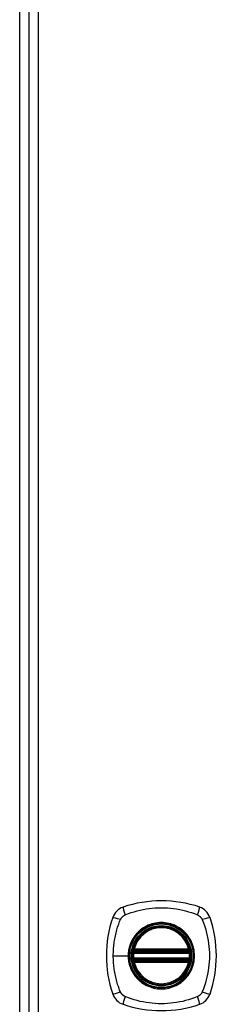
# Model space of a CAD drawing. Header units: inches. Extents: x 27 to 687, y 75 to 320.
# Tile 13 of 33: x 224.24 to 226.36, y 192.17 to 202.76. Entities that reach past the tile are written whole.
import ezdxf

# ---------------------------------------------------------------- set-up
doc = ezdxf.new("R2010")
doc.units = ezdxf.units.IN
doc.header["$MEASUREMENT"] = 0
doc.layers.add('Visible Edges(ANSI)', color=7, linetype='Continuous', lineweight=25)
doc.layers.add('Visible Tangent Edges(ANSI)', color=7, linetype='Continuous', lineweight=25)

msp = doc.modelspace()

# ---------------------------------------------------------------- linework, layer by layer
at = {"layer": 'Visible Edges(ANSI)'}
for p, q in [((224.343, 212.052), (224.343, 173.332)), ((224.244, 174.105), (224.244, 211.357)), ((225.47, 192.731), (226.063, 192.731)), ((225.474, 192.751), (226.059, 192.751)), ((226.063, 192.652), (225.47, 192.652)), ((226.059, 192.633), (225.474, 192.633))]:
    msp.add_line(p, q, dxfattribs=at)
at = {"layer": 'Visible Edges(ANSI)', "flags": 128}
for points in [[(225.458, 192.745), (225.458, 192.745), (225.458, 192.745), (225.458, 192.745), (225.458, 192.744), (225.458, 192.744), (225.458, 192.743), (225.458, 192.742), (225.458, 192.742), (225.458, 192.741), (225.457, 192.74), (225.457, 192.739), (225.457, 192.738), (225.457, 192.737), (225.457, 192.735), (225.457, 192.734), (225.456, 192.733), (225.456, 192.731), (225.456, 192.73), (225.456, 192.728), (225.456, 192.727), (225.455, 192.725), (225.455, 192.724), (225.455, 192.722), (225.455, 192.72)], [(226.078, 192.72), (226.078, 192.722), (226.078, 192.724), (226.078, 192.725), (226.078, 192.727), (226.078, 192.728), (226.077, 192.73), (226.077, 192.731), (226.077, 192.733), (226.077, 192.734), (226.077, 192.735), (226.076, 192.737), (226.076, 192.738), (226.076, 192.739), (226.076, 192.74), (226.076, 192.741), (226.076, 192.742), (226.076, 192.742), (226.075, 192.743), (226.075, 192.744), (226.075, 192.744), (226.075, 192.745), (226.075, 192.745), (226.075, 192.745), (226.075, 192.745)], [(225.455, 192.663), (225.455, 192.662), (225.455, 192.66), (225.455, 192.658), (225.456, 192.657), (225.456, 192.655), (225.456, 192.654), (225.456, 192.652), (225.456, 192.651), (225.457, 192.65), (225.457, 192.648), (225.457, 192.647), (225.457, 192.646), (225.457, 192.645), (225.457, 192.644), (225.458, 192.643), (225.458, 192.642), (225.458, 192.641), (225.458, 192.64), (225.458, 192.64), (225.458, 192.639), (225.458, 192.639), (225.458, 192.639), (225.458, 192.639), (225.458, 192.639)], [(226.075, 192.639), (226.075, 192.639), (226.075, 192.639), (226.075, 192.639), (226.075, 192.639), (226.075, 192.64), (226.075, 192.64), (226.076, 192.641), (226.076, 192.642), (226.076, 192.643), (226.076, 192.644), (226.076, 192.645), (226.076, 192.646), (226.076, 192.647), (226.077, 192.648), (226.077, 192.65), (226.077, 192.651), (226.077, 192.652), (226.077, 192.654), (226.078, 192.655), (226.078, 192.657), (226.078, 192.658), (226.078, 192.66), (226.078, 192.662), (226.078, 192.663)]]:
    msp.add_lwpolyline(points, dxfattribs=at)
at = {"layer": 'Visible Edges(ANSI)'}
for radius in [0.32, 0.315]:
    msp.add_circle((225.767, 192.692), radius, dxfattribs=at)
for centre, radius, start, end in [((225.767, 192.003), 1.28, 71.2278, 108.7722), ((225.412, 193.047), 0.177, 108.7722, 161.2278), ((226.121, 193.047), 0.177, 18.7722, 71.2278), ((226.456, 192.692), 1.28, 161.2278, 198.7722), ((225.078, 192.692), 1.28, 341.2278, 18.7722), ((225.767, 192.692), 0.313, 13.6344, 166.3656), ((225.767, 192.692), 0.313, 174.7499, 185.2501), ((225.767, 192.692), 0.313, 166.3656, 170.216), ((225.47, 192.743), 0.0118, 170.216, 270), ((225.474, 192.763), 0.0118, 166.3656, 270), ((226.059, 192.763), 0.0118, 270, 13.6344), ((226.063, 192.743), 0.0118, 270, 9.784), ((225.767, 192.692), 0.313, 9.784, 13.6344), ((225.767, 192.692), 0.313, 354.7499, 5.2501), ((225.47, 192.641), 0.0118, 90, 189.784), ((225.767, 192.692), 0.313, 189.784, 193.6344), ((225.474, 192.621), 0.0118, 90, 193.6344), ((225.767, 192.692), 0.313, 193.6344, 346.3656), ((226.059, 192.621), 0.0118, 346.3656, 90), ((226.063, 192.641), 0.0118, 350.216, 90), ((225.767, 192.692), 0.313, 346.3656, 350.216), ((225.412, 192.337), 0.177, 198.7722, 251.2278), ((226.121, 192.337), 0.177, 288.7722, 341.2278), ((225.767, 193.381), 1.28, 251.2278, 288.7722)]:
    msp.add_arc(centre, radius, start, end, dxfattribs=at)
at = {"layer": 'Visible Tangent Edges(ANSI)'}
for p, q in [((224.442, 212.052), (224.442, 173.332)), ((225.467, 192.719), (225.455, 192.72)), ((225.464, 192.744), (225.458, 192.745)), ((225.462, 192.766), (225.474, 192.763)), ((225.467, 192.719), (226.067, 192.719)), ((225.47, 192.731), (225.47, 192.741)), ((225.474, 192.751), (225.474, 192.763)), ((226.059, 192.763), (225.474, 192.763)), ((225.474, 192.741), (225.474, 192.751)), ((225.474, 192.741), (226.059, 192.741)), ((226.059, 192.763), (226.071, 192.766)), ((226.059, 192.763), (226.059, 192.751)), ((226.059, 192.751), (226.059, 192.741)), ((226.063, 192.741), (226.063, 192.731)), ((226.078, 192.72), (226.067, 192.719)), ((226.075, 192.745), (226.069, 192.744)), ((225.25, 192.692), (225.41, 192.692)), ((225.415, 192.692), (225.41, 192.692)), ((225.467, 192.664), (225.455, 192.663)), ((225.458, 192.639), (225.464, 192.64)), ((225.474, 192.621), (225.462, 192.618)), ((226.067, 192.664), (225.467, 192.664)), ((225.47, 192.642), (225.47, 192.652)), ((225.474, 192.633), (225.474, 192.642)), ((226.059, 192.642), (225.474, 192.642)), ((225.474, 192.621), (225.474, 192.633)), ((225.474, 192.621), (226.059, 192.621)), ((226.059, 192.642), (226.059, 192.633)), ((226.059, 192.633), (226.059, 192.621)), ((226.071, 192.618), (226.059, 192.621)), ((226.063, 192.652), (226.063, 192.642)), ((226.078, 192.663), (226.067, 192.664)), ((226.069, 192.64), (226.075, 192.639))]:
    msp.add_line(p, q, dxfattribs=at)
at = {"layer": 'Visible Tangent Edges(ANSI)', "flags": 128}
for points in [[(225.327, 193.08), (225.328, 193.083), (225.33, 193.086), (225.331, 193.089), (225.333, 193.091), (225.334, 193.094), (225.336, 193.096), (225.338, 193.099), (225.34, 193.101), (225.342, 193.104), (225.344, 193.106), (225.346, 193.108), (225.348, 193.11), (225.35, 193.113), (225.352, 193.115), (225.355, 193.117), (225.357, 193.119), (225.36, 193.121), (225.362, 193.122), (225.365, 193.124), (225.367, 193.126), (225.37, 193.127), (225.373, 193.129), (225.375, 193.13), (225.378, 193.132)], [(225.378, 193.132), (225.412, 193.146), (225.443, 193.156), (225.474, 193.166), (225.506, 193.174), (225.538, 193.182), (225.57, 193.189), (225.603, 193.195), (225.635, 193.2), (225.668, 193.203), (225.701, 193.206), (225.734, 193.208), (225.767, 193.208), (225.8, 193.208), (225.833, 193.206), (225.866, 193.203), (225.898, 193.2), (225.931, 193.195), (225.964, 193.189), (225.996, 193.182), (226.028, 193.174), (226.059, 193.166), (226.091, 193.156), (226.122, 193.146), (226.155, 193.132)], [(226.155, 193.132), (226.158, 193.13), (226.161, 193.129), (226.163, 193.127), (226.166, 193.126), (226.169, 193.124), (226.171, 193.122), (226.174, 193.121), (226.176, 193.119), (226.179, 193.117), (226.181, 193.115), (226.183, 193.113), (226.185, 193.111), (226.187, 193.108), (226.19, 193.106), (226.192, 193.104), (226.194, 193.101), (226.195, 193.099), (226.197, 193.096), (226.199, 193.094), (226.201, 193.091), (226.202, 193.089), (226.204, 193.086), (226.205, 193.083), (226.207, 193.08)], [(225.25, 192.692), (225.25, 192.708), (225.251, 192.725), (225.251, 192.741), (225.252, 192.758), (225.253, 192.774), (225.255, 192.791), (225.257, 192.807), (225.259, 192.823), (225.261, 192.84), (225.264, 192.856), (225.266, 192.872), (225.269, 192.889), (225.273, 192.905), (225.276, 192.921), (225.28, 192.937), (225.284, 192.953), (225.288, 192.969), (225.293, 192.984), (225.297, 193), (225.302, 193.016), (225.308, 193.031), (225.313, 193.047), (225.318, 193.062), (225.327, 193.08)], [(225.415, 192.692), (225.426, 192.783), (225.462, 192.868), (225.518, 192.941), (225.591, 192.997), (225.676, 193.032), (225.767, 193.044), (225.858, 193.032), (225.943, 192.997), (226.016, 192.941), (226.072, 192.868), (226.107, 192.783), (226.119, 192.692), (226.107, 192.6), (226.071, 192.515), (226.016, 192.442), (225.943, 192.387), (225.858, 192.352), (225.766, 192.34), (225.675, 192.352), (225.59, 192.387), (225.517, 192.443), (225.462, 192.516), (225.426, 192.601), (225.415, 192.692)], [(225.994, 192.966), (225.978, 192.979), (225.961, 192.991), (225.944, 193.001), (225.925, 193.011), (225.907, 193.02), (225.888, 193.027), (225.868, 193.034), (225.848, 193.039), (225.828, 193.043), (225.808, 193.046), (225.787, 193.048), (225.767, 193.049), (225.746, 193.048), (225.725, 193.046), (225.705, 193.043), (225.685, 193.039), (225.665, 193.034), (225.645, 193.027), (225.626, 193.02), (225.608, 193.011), (225.59, 193.001), (225.572, 192.991), (225.555, 192.979), (225.539, 192.966)], [(226.207, 193.08), (226.22, 193.047), (226.231, 193.016), (226.241, 192.984), (226.249, 192.953), (226.257, 192.921), (226.264, 192.889), (226.27, 192.856), (226.275, 192.824), (226.278, 192.791), (226.281, 192.758), (226.283, 192.725), (226.283, 192.692), (226.283, 192.659), (226.281, 192.626), (226.278, 192.593), (226.275, 192.56), (226.27, 192.528), (226.264, 192.495), (226.257, 192.463), (226.249, 192.431), (226.241, 192.399), (226.231, 192.368), (226.22, 192.337), (226.207, 192.303)], [(225.492, 192.919), (225.486, 192.911), (225.479, 192.903), (225.473, 192.895), (225.468, 192.886), (225.462, 192.877), (225.457, 192.869), (225.452, 192.86), (225.447, 192.85), (225.443, 192.841), (225.439, 192.832), (225.435, 192.822), (225.431, 192.813), (225.428, 192.803), (225.425, 192.793), (225.422, 192.783), (225.419, 192.773), (225.417, 192.763), (225.415, 192.753), (225.413, 192.743), (225.412, 192.733), (225.411, 192.723), (225.41, 192.712), (225.41, 192.702), (225.41, 192.692)], [(225.539, 192.966), (225.537, 192.965), (225.535, 192.963), (225.533, 192.961), (225.531, 192.959), (225.529, 192.957), (225.527, 192.955), (225.525, 192.954), (225.522, 192.952), (225.52, 192.95), (225.518, 192.948), (225.516, 192.946), (225.515, 192.944), (225.513, 192.942), (225.511, 192.94), (225.509, 192.938), (225.507, 192.936), (225.505, 192.934), (225.503, 192.932), (225.501, 192.93), (225.499, 192.928), (225.497, 192.926), (225.496, 192.924), (225.494, 192.921), (225.492, 192.919)], [(226.041, 192.919), (226.039, 192.921), (226.038, 192.924), (226.036, 192.926), (226.034, 192.928), (226.032, 192.93), (226.03, 192.932), (226.028, 192.934), (226.027, 192.936), (226.025, 192.938), (226.023, 192.94), (226.021, 192.942), (226.019, 192.944), (226.017, 192.946), (226.015, 192.948), (226.013, 192.95), (226.011, 192.952), (226.009, 192.954), (226.007, 192.955), (226.005, 192.957), (226.003, 192.959), (226.001, 192.961), (225.998, 192.963), (225.996, 192.965), (225.994, 192.966)], [(226.041, 192.464), (226.054, 192.48), (226.066, 192.497), (226.076, 192.515), (226.086, 192.533), (226.095, 192.552), (226.102, 192.571), (226.109, 192.59), (226.114, 192.61), (226.118, 192.63), (226.121, 192.651), (226.123, 192.671), (226.124, 192.692), (226.123, 192.713), (226.121, 192.733), (226.118, 192.753), (226.114, 192.773), (226.109, 192.793), (226.102, 192.813), (226.095, 192.832), (226.086, 192.851), (226.076, 192.869), (226.066, 192.886), (226.054, 192.903), (226.041, 192.919)], [(225.462, 192.766), (225.462, 192.765), (225.462, 192.764), (225.462, 192.763), (225.462, 192.762), (225.462, 192.761), (225.462, 192.76), (225.461, 192.759), (225.461, 192.758), (225.461, 192.757), (225.461, 192.756), (225.461, 192.755), (225.461, 192.754), (225.461, 192.753), (225.462, 192.752), (225.462, 192.751), (225.462, 192.751), (225.462, 192.75), (225.462, 192.749), (225.462, 192.748), (225.463, 192.747), (225.463, 192.746), (225.463, 192.745), (225.464, 192.745), (225.464, 192.744)], [(225.464, 192.744), (225.464, 192.744), (225.465, 192.744), (225.465, 192.743), (225.465, 192.743), (225.465, 192.743), (225.465, 192.743), (225.466, 192.743), (225.466, 192.743), (225.466, 192.743), (225.466, 192.742), (225.467, 192.742), (225.467, 192.742), (225.467, 192.742), (225.467, 192.742), (225.467, 192.742), (225.468, 192.742), (225.468, 192.742), (225.468, 192.742), (225.469, 192.742), (225.469, 192.741), (225.469, 192.741), (225.469, 192.741), (225.47, 192.741), (225.47, 192.741)], [(225.467, 192.719), (225.467, 192.72), (225.467, 192.721), (225.467, 192.722), (225.467, 192.722), (225.468, 192.723), (225.468, 192.724), (225.468, 192.725), (225.468, 192.725), (225.468, 192.726), (225.468, 192.727), (225.469, 192.727), (225.469, 192.728), (225.469, 192.728), (225.469, 192.729), (225.469, 192.729), (225.469, 192.73), (225.469, 192.73), (225.47, 192.73), (225.47, 192.731), (225.47, 192.731), (225.47, 192.731), (225.47, 192.731), (225.47, 192.731), (225.47, 192.731)], [(225.47, 192.741), (225.47, 192.741), (225.47, 192.741), (225.47, 192.741), (225.471, 192.741), (225.471, 192.741), (225.471, 192.741), (225.471, 192.741), (225.471, 192.741), (225.471, 192.741), (225.472, 192.741), (225.472, 192.741), (225.472, 192.741), (225.472, 192.741), (225.472, 192.741), (225.472, 192.741), (225.473, 192.741), (225.473, 192.741), (225.473, 192.741), (225.473, 192.741), (225.473, 192.741), (225.473, 192.741), (225.474, 192.741), (225.474, 192.741), (225.474, 192.741)], [(226.059, 192.741), (226.06, 192.741), (226.06, 192.741), (226.06, 192.741), (226.06, 192.741), (226.06, 192.741), (226.06, 192.741), (226.061, 192.741), (226.061, 192.741), (226.061, 192.741), (226.061, 192.741), (226.061, 192.741), (226.061, 192.741), (226.062, 192.741), (226.062, 192.741), (226.062, 192.741), (226.062, 192.741), (226.062, 192.741), (226.062, 192.741), (226.063, 192.741), (226.063, 192.741), (226.063, 192.741), (226.063, 192.741), (226.063, 192.741), (226.063, 192.741)], [(226.063, 192.741), (226.064, 192.741), (226.064, 192.741), (226.064, 192.741), (226.065, 192.741), (226.065, 192.742), (226.065, 192.742), (226.065, 192.742), (226.066, 192.742), (226.066, 192.742), (226.066, 192.742), (226.066, 192.742), (226.067, 192.742), (226.067, 192.742), (226.067, 192.742), (226.067, 192.743), (226.067, 192.743), (226.068, 192.743), (226.068, 192.743), (226.068, 192.743), (226.068, 192.743), (226.069, 192.743), (226.069, 192.744), (226.069, 192.744), (226.069, 192.744)], [(226.063, 192.731), (226.063, 192.731), (226.063, 192.731), (226.064, 192.731), (226.064, 192.731), (226.064, 192.731), (226.064, 192.73), (226.064, 192.73), (226.064, 192.73), (226.064, 192.729), (226.064, 192.729), (226.064, 192.728), (226.065, 192.728), (226.065, 192.727), (226.065, 192.727), (226.065, 192.726), (226.065, 192.725), (226.065, 192.725), (226.066, 192.724), (226.066, 192.723), (226.066, 192.722), (226.066, 192.722), (226.066, 192.721), (226.066, 192.72), (226.067, 192.719)], [(226.069, 192.744), (226.07, 192.745), (226.07, 192.745), (226.07, 192.746), (226.071, 192.747), (226.071, 192.748), (226.071, 192.749), (226.071, 192.75), (226.071, 192.751), (226.072, 192.751), (226.072, 192.752), (226.072, 192.753), (226.072, 192.754), (226.072, 192.755), (226.072, 192.756), (226.072, 192.757), (226.072, 192.758), (226.072, 192.759), (226.072, 192.76), (226.072, 192.761), (226.072, 192.762), (226.071, 192.763), (226.071, 192.764), (226.071, 192.765), (226.071, 192.766)], [(225.327, 192.303), (225.318, 192.321), (225.313, 192.337), (225.308, 192.352), (225.302, 192.368), (225.297, 192.383), (225.293, 192.399), (225.288, 192.415), (225.284, 192.431), (225.28, 192.447), (225.276, 192.463), (225.273, 192.479), (225.269, 192.495), (225.266, 192.511), (225.264, 192.528), (225.261, 192.544), (225.259, 192.56), (225.257, 192.577), (225.255, 192.593), (225.253, 192.609), (225.252, 192.626), (225.251, 192.642), (225.251, 192.659), (225.25, 192.675), (225.25, 192.692)], [(225.41, 192.692), (225.41, 192.682), (225.41, 192.671), (225.411, 192.661), (225.412, 192.651), (225.414, 192.641), (225.415, 192.63), (225.417, 192.62), (225.419, 192.61), (225.422, 192.6), (225.425, 192.59), (225.428, 192.58), (225.431, 192.571), (225.435, 192.561), (225.439, 192.552), (225.443, 192.542), (225.447, 192.533), (225.452, 192.524), (225.457, 192.515), (225.462, 192.506), (225.468, 192.497), (225.473, 192.489), (225.479, 192.48), (225.486, 192.472), (225.492, 192.464)], [(225.464, 192.64), (225.464, 192.639), (225.463, 192.638), (225.463, 192.637), (225.463, 192.637), (225.462, 192.636), (225.462, 192.635), (225.462, 192.634), (225.462, 192.633), (225.462, 192.632), (225.462, 192.631), (225.461, 192.63), (225.461, 192.629), (225.461, 192.628), (225.461, 192.627), (225.461, 192.627), (225.461, 192.626), (225.461, 192.625), (225.462, 192.624), (225.462, 192.623), (225.462, 192.622), (225.462, 192.621), (225.462, 192.62), (225.462, 192.619), (225.462, 192.618)], [(225.47, 192.642), (225.47, 192.642), (225.469, 192.642), (225.469, 192.642), (225.469, 192.642), (225.469, 192.642), (225.468, 192.642), (225.468, 192.642), (225.468, 192.642), (225.467, 192.642), (225.467, 192.642), (225.467, 192.641), (225.467, 192.641), (225.467, 192.641), (225.466, 192.641), (225.466, 192.641), (225.466, 192.641), (225.466, 192.641), (225.465, 192.641), (225.465, 192.64), (225.465, 192.64), (225.465, 192.64), (225.465, 192.64), (225.464, 192.64), (225.464, 192.64)], [(225.47, 192.652), (225.47, 192.652), (225.47, 192.653), (225.47, 192.653), (225.47, 192.653), (225.47, 192.653), (225.47, 192.653), (225.469, 192.654), (225.469, 192.654), (225.469, 192.654), (225.469, 192.655), (225.469, 192.655), (225.469, 192.656), (225.469, 192.656), (225.468, 192.657), (225.468, 192.658), (225.468, 192.658), (225.468, 192.659), (225.468, 192.66), (225.468, 192.66), (225.467, 192.661), (225.467, 192.662), (225.467, 192.663), (225.467, 192.663), (225.467, 192.664)], [(225.474, 192.642), (225.474, 192.642), (225.474, 192.642), (225.473, 192.642), (225.473, 192.642), (225.473, 192.642), (225.473, 192.642), (225.473, 192.642), (225.473, 192.642), (225.472, 192.642), (225.472, 192.642), (225.472, 192.642), (225.472, 192.642), (225.472, 192.642), (225.472, 192.642), (225.471, 192.642), (225.471, 192.642), (225.471, 192.642), (225.471, 192.642), (225.471, 192.642), (225.471, 192.642), (225.47, 192.642), (225.47, 192.642), (225.47, 192.642), (225.47, 192.642)], [(226.063, 192.642), (226.063, 192.642), (226.063, 192.642), (226.063, 192.642), (226.063, 192.642), (226.063, 192.642), (226.062, 192.642), (226.062, 192.642), (226.062, 192.642), (226.062, 192.642), (226.062, 192.642), (226.062, 192.642), (226.061, 192.642), (226.061, 192.642), (226.061, 192.642), (226.061, 192.642), (226.061, 192.642), (226.061, 192.642), (226.06, 192.642), (226.06, 192.642), (226.06, 192.642), (226.06, 192.642), (226.06, 192.642), (226.06, 192.642), (226.059, 192.642)], [(226.067, 192.664), (226.066, 192.663), (226.066, 192.663), (226.066, 192.662), (226.066, 192.661), (226.066, 192.66), (226.066, 192.66), (226.065, 192.659), (226.065, 192.658), (226.065, 192.658), (226.065, 192.657), (226.065, 192.656), (226.065, 192.656), (226.064, 192.655), (226.064, 192.655), (226.064, 192.654), (226.064, 192.654), (226.064, 192.654), (226.064, 192.653), (226.064, 192.653), (226.064, 192.653), (226.064, 192.653), (226.063, 192.653), (226.063, 192.652), (226.063, 192.652)], [(226.069, 192.64), (226.069, 192.64), (226.069, 192.64), (226.069, 192.64), (226.068, 192.64), (226.068, 192.64), (226.068, 192.641), (226.068, 192.641), (226.067, 192.641), (226.067, 192.641), (226.067, 192.641), (226.067, 192.641), (226.067, 192.641), (226.066, 192.641), (226.066, 192.642), (226.066, 192.642), (226.066, 192.642), (226.065, 192.642), (226.065, 192.642), (226.065, 192.642), (226.065, 192.642), (226.064, 192.642), (226.064, 192.642), (226.064, 192.642), (226.063, 192.642)], [(226.071, 192.618), (226.071, 192.619), (226.071, 192.62), (226.071, 192.621), (226.072, 192.622), (226.072, 192.623), (226.072, 192.624), (226.072, 192.625), (226.072, 192.626), (226.072, 192.627), (226.072, 192.627), (226.072, 192.628), (226.072, 192.629), (226.072, 192.63), (226.072, 192.631), (226.072, 192.632), (226.071, 192.633), (226.071, 192.634), (226.071, 192.635), (226.071, 192.636), (226.071, 192.637), (226.07, 192.637), (226.07, 192.638), (226.07, 192.639), (226.069, 192.64)], [(225.492, 192.464), (225.494, 192.462), (225.496, 192.46), (225.497, 192.458), (225.499, 192.456), (225.501, 192.454), (225.503, 192.452), (225.505, 192.45), (225.507, 192.448), (225.509, 192.446), (225.511, 192.444), (225.513, 192.442), (225.514, 192.44), (225.516, 192.438), (225.518, 192.436), (225.52, 192.434), (225.522, 192.432), (225.524, 192.43), (225.527, 192.428), (225.529, 192.426), (225.531, 192.424), (225.533, 192.423), (225.535, 192.421), (225.537, 192.419), (225.539, 192.417)], [(225.539, 192.417), (225.555, 192.405), (225.572, 192.393), (225.59, 192.382), (225.608, 192.372), (225.627, 192.364), (225.646, 192.356), (225.665, 192.35), (225.685, 192.344), (225.705, 192.34), (225.726, 192.337), (225.746, 192.336), (225.767, 192.335), (225.787, 192.336), (225.808, 192.337), (225.828, 192.34), (225.848, 192.344), (225.868, 192.35), (225.888, 192.356), (225.907, 192.364), (225.926, 192.372), (225.944, 192.382), (225.961, 192.393), (225.978, 192.405), (225.994, 192.417)], [(225.994, 192.417), (225.996, 192.419), (225.998, 192.421), (226.001, 192.423), (226.003, 192.424), (226.005, 192.426), (226.007, 192.428), (226.009, 192.43), (226.011, 192.432), (226.013, 192.434), (226.015, 192.436), (226.017, 192.438), (226.019, 192.44), (226.021, 192.442), (226.023, 192.444), (226.025, 192.446), (226.027, 192.448), (226.028, 192.45), (226.03, 192.452), (226.032, 192.454), (226.034, 192.456), (226.036, 192.458), (226.038, 192.46), (226.039, 192.462), (226.041, 192.464)], [(225.348, 192.273), (225.347, 192.274), (225.346, 192.275), (225.345, 192.276), (225.344, 192.278), (225.343, 192.279), (225.342, 192.28), (225.341, 192.281), (225.34, 192.282), (225.339, 192.283), (225.338, 192.285), (225.337, 192.286), (225.336, 192.287), (225.335, 192.288), (225.334, 192.29), (225.333, 192.291), (225.333, 192.292), (225.332, 192.294), (225.331, 192.295), (225.33, 192.296), (225.33, 192.298), (225.329, 192.299), (225.328, 192.3), (225.327, 192.302), (225.327, 192.303)], [(225.378, 192.252), (225.377, 192.253), (225.375, 192.253), (225.374, 192.254), (225.373, 192.255), (225.371, 192.255), (225.37, 192.256), (225.369, 192.257), (225.367, 192.258), (225.366, 192.259), (225.365, 192.259), (225.363, 192.26), (225.362, 192.261), (225.361, 192.262), (225.36, 192.263), (225.358, 192.264), (225.357, 192.265), (225.356, 192.266), (225.355, 192.267), (225.354, 192.268), (225.352, 192.269), (225.351, 192.27), (225.35, 192.271), (225.349, 192.272), (225.348, 192.273)], [(226.207, 192.303), (226.205, 192.3), (226.204, 192.298), (226.202, 192.295), (226.201, 192.292), (226.199, 192.29), (226.197, 192.287), (226.195, 192.285), (226.194, 192.282), (226.192, 192.28), (226.19, 192.278), (226.188, 192.275), (226.185, 192.273), (226.183, 192.271), (226.181, 192.269), (226.179, 192.267), (226.176, 192.265), (226.174, 192.263), (226.171, 192.261), (226.169, 192.259), (226.166, 192.258), (226.163, 192.256), (226.161, 192.255), (226.158, 192.253), (226.155, 192.252)], [(226.155, 192.252), (226.122, 192.238), (226.091, 192.228), (226.059, 192.218), (226.028, 192.209), (225.996, 192.201), (225.964, 192.195), (225.931, 192.189), (225.898, 192.184), (225.866, 192.18), (225.833, 192.177), (225.8, 192.176), (225.767, 192.175), (225.734, 192.176), (225.701, 192.177), (225.668, 192.18), (225.635, 192.184), (225.603, 192.189), (225.57, 192.195), (225.538, 192.201), (225.506, 192.209), (225.474, 192.218), (225.443, 192.228), (225.412, 192.238), (225.378, 192.252)]]:
    msp.add_lwpolyline(points, dxfattribs=at)
at = {"layer": 'Visible Tangent Edges(ANSI)'}
for radius in [0.346, 0.342, 0.325, 0.324]:
    msp.add_circle((225.767, 192.692), radius, dxfattribs=at)
for start, end in [(13.6344, 166.3656), (174.7499, 185.2501), (354.7499, 5.2501), (193.6344, 346.3656)]:
    msp.add_arc((225.767, 192.692), 0.301, start, end, dxfattribs=at)
for centre, major_axis, ratio, start_param, end_param in [((225.392, 193.104), (-0.037, 0.112), 0.042597, 0.170073, 1.307344), ((226.141, 193.104), (0.037, 0.112), 0.042597, 4.975842, 6.113112), ((225.354, 193.066), (-0.112, 0.037), 0.042597, 4.975842, 6.113112), ((226.179, 193.066), (0.112, 0.037), 0.042597, 0.170073, 1.307344), ((225.458, 192.745), (0.00773, 0.00893), 0.431674, 4.96723, 6.283185), ((225.47, 192.74), (0.0021, 0.0116), 0.025638, 0, 1.426581), ((226.063, 192.74), (-0.0021, 0.0116), 0.025638, 4.856604, 6.283185), ((226.075, 192.745), (-0.00773, 0.00893), 0.431674, 0, 1.315955), ((225.458, 192.639), (0.00773, -0.00893), 0.431674, 0, 1.315955), ((225.47, 192.644), (0.0021, -0.0116), 0.025638, 4.856604, 6.283185), ((226.063, 192.644), (-0.0021, -0.0116), 0.025638, 0, 1.426581), ((226.075, 192.639), (-0.00773, -0.00893), 0.431674, 4.96723, 6.283185), ((225.354, 192.317), (-0.112, -0.037), 0.042597, 0.170073, 1.307344), ((226.179, 192.317), (0.112, -0.037), 0.042597, 4.975842, 6.113112), ((225.392, 192.28), (-0.037, -0.112), 0.042597, 4.975842, 6.113112), ((226.141, 192.28), (0.037, -0.112), 0.042597, 0.170073, 1.307344)]:
    msp.add_ellipse(centre, major_axis=major_axis, ratio=ratio, start_param=start_param, end_param=end_param, dxfattribs=at)

doc.saveas('drawing.dxf')
